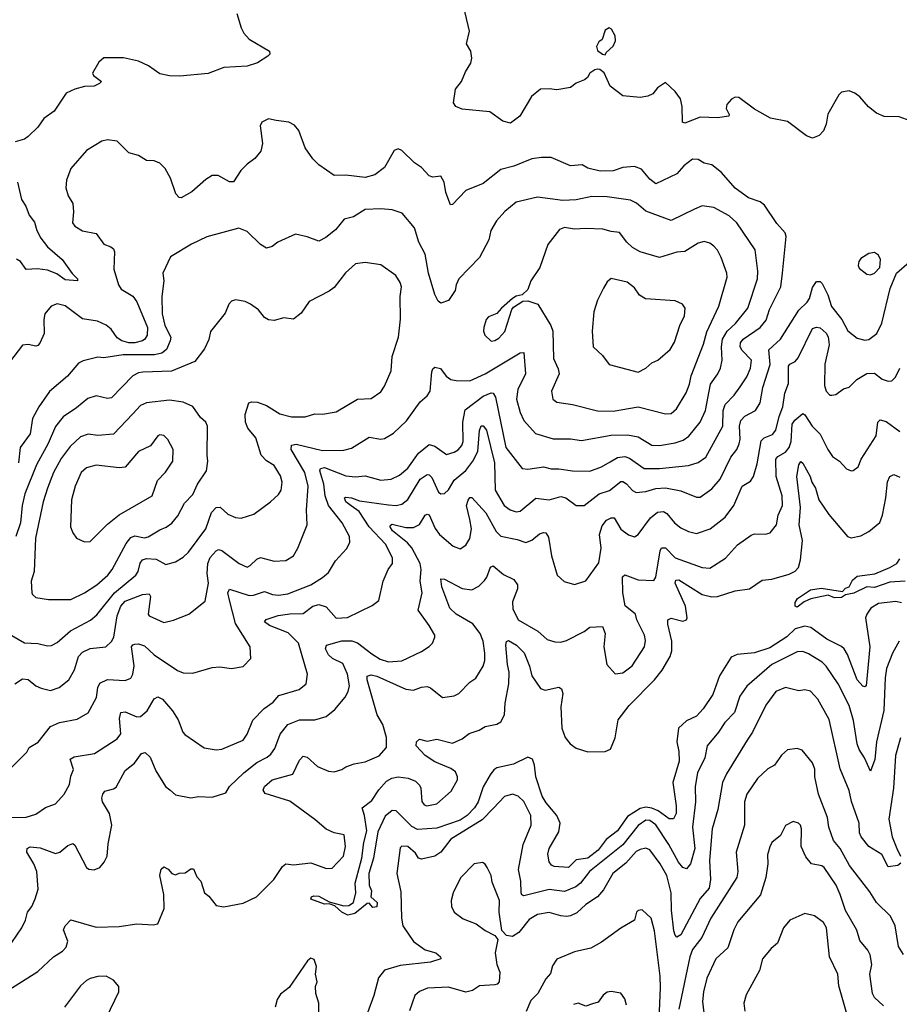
# Model space of a CAD drawing. Extents: x 1954678 to 2060275, y 904822 to 1016299.
# Tile 9 of 256: x 1966341 to 1970883, y 911860 to 916944. Entities that reach past the tile are written whole.
import ezdxf

# ---------------------------------------------------------------- set-up
doc = ezdxf.new("R2010")
doc.units = 0

msp = doc.modelspace()

# ---------------------------------------------------------------- linework, layer by layer
at = {"layer": '0CON20XD'}
for points in [[(1970957.5, 916415), (1970882.1, 916442.1), (1970805, 916443.1), (1970765, 916460.8), (1970723.5, 916493.5), (1970680, 916545), (1970654.2, 916564.2), (1970624.1, 916575.9), (1970585, 916568.8), (1970570, 916555), (1970514.4, 916455.6), (1970505.6, 916404.4), (1970490.9, 916369.1), (1970470, 916345), (1970435, 916332.2), (1970404, 916344), (1970305, 916418.6), (1970218.8, 916435), (1970135, 916482.5), (1970055, 916541.2), (1970035, 916543.3), (1970015.9, 916534.1), (1969992, 916505), (1969989.2, 916485), (1970004, 916455), (1970002.5, 916445), (1969945, 916436.7), (1969855, 916440), (1969775, 916410), (1969764.2, 916415), (1969761.5, 916495), (1969752.5, 916535), (1969725, 916572.9), (1969675, 916620), (1969635, 916591.2), (1969609.7, 916560.3), (1969585, 916549.2), (1969545, 916542.5), (1969455, 916550), (1969390.7, 916600.7), (1969359.3, 916669.3), (1969337, 916687), (1969325, 916687.5), (1969310, 916685), (1969285, 916667.5), (1969272.5, 916645), (1969257.1, 916632.9), (1969215, 916615.7), (1969185.7, 916594.3), (1969115, 916581.4), (1969075, 916587.5), (1969030, 916585), (1968983.1, 916546.9), (1968923.8, 916445), (1968875, 916408.8), (1968835, 916420), (1968768, 916468), (1968625, 916481.4), (1968593.8, 916495), (1968581.2, 916515), (1968592, 916585), (1968622.5, 916625), (1968642.5, 916675), (1968670.3, 916719.7), (1968675.6, 916744.4), (1968670.9, 916780.9), (1968648.8, 916818.8), (1968664.3, 916885), (1968625.8, 917045)], [(1967462, 916975), (1967485, 916902.5), (1967498, 916875), (1967525, 916844), (1967630.7, 916780.7), (1967632.5, 916765), (1967622.5, 916755), (1967569.5, 916720.5), (1967515, 916704.2), (1967395, 916696.7), (1967314.4, 916665.6), (1967167, 916653), (1967115, 916654.5), (1967064.5, 916664.5), (1967006.7, 916705), (1966955, 916729.2), (1966877.3, 916747.3), (1966775, 916747.5), (1966750, 916725), (1966717, 916667), (1966722.5, 916655), (1966762.5, 916625), (1966752.5, 916615), (1966725, 916600.6), (1966675, 916599.3), (1966625, 916585.4), (1966580, 916565), (1966518.9, 916471.1), (1966465.6, 916434.4), (1966435, 916388.8), (1966385, 916341.2), (1966365, 916326.2), (1966316.7, 916313.3)], [(1969365, 916762.5), (1969370, 916775), (1969405, 916807.5), (1969416.7, 916835), (1969415, 916860), (1969397.5, 916895), (1969385, 916902.5), (1969365, 916890), (1969348.3, 916841.7), (1969330.7, 916829.3), (1969320, 916805), (1969324.1, 916784.1), (1969350, 916765), (1969365, 916762.5)], [(1966545.9, 913314.1), (1966637.3, 913332.7), (1966694.3, 913365), (1966736.9, 913443.1), (1966743.7, 913496.3), (1966755, 913517.5), (1966795, 913537.3), (1966885, 913532.5), (1966915, 913544.3), (1966925.3, 913564.7), (1966932.7, 913607.3), (1966918.2, 913705), (1966925, 913716.5), (1966935, 913720), (1966955, 913720.5), (1966985, 913710.4), (1967035.6, 913665), (1967155, 913584), (1967185, 913570.8), (1967235, 913570), (1967335, 913599.2), (1967375, 913602), (1967435, 913592.9), (1967495.6, 913604.4), (1967533.8, 913645), (1967530.8, 913705), (1967455.7, 913825.7), (1967423.6, 913946.4), (1967415.5, 913984.5), (1967425, 914002.9), (1967525, 913971.2), (1967547.8, 913972.2), (1967605, 913991.8), (1967646, 913976), (1967677.4, 913972.6), (1967725, 913980), (1967844, 914026), (1967905, 914063.3), (1967935, 914089.4), (1967970.9, 914149.1), (1968028.9, 914211.1), (1968045.5, 914245), (1968043.3, 914275), (1968006.4, 914345), (1967935.7, 914435.7), (1967919.1, 914485), (1967912.2, 914545), (1967891.6, 914615), (1967895, 914626.8), (1967915, 914631.6), (1968025, 914589.2), (1968075, 914584.1), (1968125, 914589.1), (1968205, 914565.4), (1968258.9, 914571.1), (1968301.7, 914591.7), (1968345, 914627.3), (1968400.9, 914705), (1968455, 914750.7), (1968485, 914742.5), (1968545, 914698.8), (1968585, 914710.8), (1968605, 914723.5), (1968624.5, 914745), (1968630.7, 914765), (1968630, 914865), (1968640.9, 914929.1), (1968735, 914999.7), (1968775, 915016.5), (1968785.6, 915015), (1968797.6, 914995), (1968851.9, 914735), (1968935, 914627.1), (1968965, 914622.7), (1969045.4, 914635.4), (1969085, 914625.5), (1969125, 914625.5), (1969196.1, 914613.9), (1969285, 914612), (1969345, 914634.6), (1969389.9, 914660.1), (1969427.5, 914682.5), (1969465, 914688.4), (1969490, 914680), (1969565, 914626.1), (1969645, 914627.2), (1969795, 914641.2), (1969845, 914656.5), (1969883.2, 914685), (1969971.8, 914845), (1969974.3, 914925), (1969983.7, 914956.3), (1970030.5, 915005), (1970061.9, 915048.1), (1970095, 915099.5), (1970114.1, 915145), (1970119.6, 915185), (1970071.6, 915235), (1970061.6, 915255), (1970062.2, 915275), (1970076.9, 915295), (1970165.2, 915354.8), (1970195, 915391.9), (1970213.2, 915446.8), (1970271.1, 915565), (1970280.4, 915635), (1970298.9, 915825), (1970293.6, 915843.6), (1970250.9, 915890.9), (1970186.7, 915986.7), (1970165, 916002.9), (1970105, 916023.1), (1970035, 916074.5), (1969965, 916155.5), (1969915, 916193.6), (1969875, 916202.5), (1969845, 916221.1), (1969815, 916223.3), (1969770.2, 916189.8), (1969735, 916147.8), (1969625, 916095.8), (1969595, 916119.5), (1969552, 916172), (1969515, 916185.4), (1969455, 916181.1), (1969405, 916163.1), (1969338.5, 916161.5), (1969275, 916177.5), (1969245, 916194.2), (1969185, 916190), (1969085, 916231.5), (1969035, 916232.2), (1968985.4, 916224.6), (1968893, 916187), (1968825, 916170.4), (1968735, 916097.5), (1968645, 916061.5), (1968575, 915990), (1968565, 915987.5), (1968540.9, 916050.9), (1968533.1, 916105), (1968515.8, 916135.8), (1968475, 916130.6), (1968455, 916136.9), (1968415, 916180.8), (1968378.8, 916205), (1968315, 916268.8), (1968295, 916276.7), (1968275, 916267.5), (1968225, 916180), (1968175, 916142.5), (1968125, 916128.8), (1968025, 916141.2), (1967965, 916138.8), (1967885, 916193.8), (1967853.8, 916225), (1967815, 916282.5), (1967781.7, 916371.7), (1967759.5, 916399.5), (1967730, 916415), (1967665, 916424), (1967625, 916432), (1967591.2, 916415), (1967582.5, 916395), (1967594, 916305), (1967586.2, 916265), (1967555, 916226.2), (1967515, 916198), (1967482, 916165), (1967445, 916106.7), (1967425, 916106), (1967365, 916138.6), (1967335, 916140), (1967301.7, 916118.3), (1967230, 916055), (1967175, 916024), (1967165, 916026.2), (1967147.5, 916045), (1967120, 916125), (1967092.5, 916175), (1967065, 916202.5), (1967035.4, 916215.4), (1966995, 916217.5), (1966955, 916242.5), (1966905, 916256), (1966845, 916315.8), (1966795, 916323.3), (1966765, 916316.2), (1966685, 916268), (1966604.5, 916175), (1966582.9, 916115), (1966578.6, 916075), (1966590.6, 916035), (1966614.4, 915995), (1966618.2, 915951.8), (1966613.8, 915895), (1966625, 915876.9), (1966665, 915854.3), (1966735, 915839.2), (1966775, 915784.4), (1966811.7, 915771.7), (1966825, 915760), (1966830, 915745), (1966827.3, 915655), (1966850.5, 915575), (1966865, 915551.9), (1966925, 915515.6), (1966945, 915486.9), (1967000.3, 915355), (1966998.8, 915315), (1966987.5, 915295), (1966975, 915286.2), (1966936, 915275), (1966905, 915274.5), (1966868.6, 915285), (1966845, 915301.5), (1966813.3, 915345), (1966787, 915367), (1966742.4, 915387.6), (1966665, 915398.5), (1966575, 915466.2), (1966535, 915476.5), (1966504.2, 915465), (1966471.5, 915425), (1966465.5, 915395), (1966467.4, 915322.6), (1966445, 915273.8), (1966435, 915261.2), (1966425, 915258.8), (1966385, 915266), (1966355, 915262.5), (1966287.5, 915175)], [(1966329.4, 916105), (1966350.5, 916015), (1966371.7, 915981.7), (1966389.4, 915935), (1966417.7, 915897.7), (1966430, 915855), (1966450.4, 915815), (1966485, 915770.9), (1966559.4, 915705), (1966612.5, 915632.5), (1966640, 915605), (1966640, 915595), (1966575, 915600.6), (1966531.8, 915631.8), (1966485, 915649.6), (1966432, 915658), (1966375, 915653.8), (1966344.2, 915695), (1966325, 915707.3)], [(1966316, 913515), (1966355, 913540.6), (1966385, 913536.9), (1966424.3, 913505), (1966451.7, 913491.7), (1966499.3, 913480.7), (1966545, 913495.6), (1966595, 913534.3), (1966623.6, 913586.4), (1966644.1, 913655), (1966665, 913677.3), (1966705, 913697.2), (1966785, 913706.4), (1966815, 913732.5), (1966826.6, 913755), (1966843.7, 913865), (1966862.8, 913915), (1966885, 913942.1), (1966975, 913976.3), (1967009.1, 913979.1), (1967016.5, 913965), (1967003.5, 913875), (1967010, 913865), (1967085, 913831.9), (1967135, 913842.9), (1967215, 913874), (1967298.1, 913941.9), (1967315.3, 914034.7), (1967308.9, 914085), (1967312.3, 914135), (1967325, 914166.2), (1967355, 914201.8), (1967367.9, 914207.9), (1967385, 914203.8), (1967474.4, 914135), (1967515, 914117.1), (1967530.8, 914125), (1967565, 914158.9), (1967585, 914166.4), (1967655, 914147.5), (1967715, 914151.8), (1967754.6, 914175.4), (1967777.8, 914215), (1967824.5, 914335.5), (1967821.7, 914411.7), (1967830.8, 914535), (1967813.8, 914605), (1967742.5, 914725), (1967745, 914746.9), (1967768.2, 914751.8), (1967905, 914720), (1968015, 914720.8), (1968055, 914731.9), (1968145, 914788.9), (1968205, 914777.1), (1968225, 914780.8), (1968271.1, 914808.9), (1968337.6, 914872.4), (1968409.7, 914970.3), (1968445, 915001.5), (1968461.1, 915025), (1968469.3, 915125), (1968475, 915141.4), (1968485, 915149.4), (1968513.4, 915143.4), (1968543.3, 915103.3), (1968566.7, 915086.7), (1968595, 915080), (1968665, 915078.4), (1968745, 915114.7), (1968925, 915224.2), (1968945, 915226), (1968953.1, 915115), (1968912.7, 915035), (1968906.8, 914985), (1968924.7, 914914.7), (1968944.2, 914874.2), (1969005, 914806.9), (1969095, 914780.3), (1969185, 914779.2), (1969241.2, 914771.2), (1969395, 914798.3), (1969479.9, 914799.9), (1969535, 914789.3), (1969605, 914746.9), (1969645, 914745.3), (1969725, 914758.9), (1969767, 914773), (1969796.3, 914793.7), (1969855, 914865.6), (1969882.5, 914925), (1969907.4, 915062.6), (1969945.4, 915115), (1969959.3, 915145), (1969968.2, 915185), (1969964.8, 915255), (1969970.2, 915295), (1969994.7, 915335), (1970038, 915375), (1970101.6, 915455), (1970151.6, 915605), (1970152.8, 915645), (1970138.2, 915755), (1970044.7, 915895), (1970005, 915930.3), (1969925, 915974.5), (1969865, 915981.8), (1969826.1, 915966.1), (1969705, 915906.5), (1969574.7, 915954.7), (1969525.7, 915995.7), (1969495, 916011.5), (1969375, 916028.8), (1969295, 916031.5), (1969215, 916013.4), (1969145, 916010.8), (1969015, 916027.9), (1968905, 916000.9), (1968846, 915954), (1968803.8, 915905), (1968774.4, 915855), (1968763, 915807), (1968715.8, 915715), (1968609.2, 915605), (1968594, 915575), (1968590, 915545), (1968555, 915493.3), (1968515, 915480), (1968501.2, 915491.2), (1968484.2, 915525), (1968452.2, 915635), (1968435, 915732.5), (1968401.8, 915795), (1968378.9, 915868.9), (1968315.4, 915945.4), (1968265, 915962), (1968205, 915967.8), (1968125, 915962.9), (1968065, 915925.8), (1968016.9, 915913.1), (1967970.9, 915859.1), (1967921.3, 915818.7), (1967885, 915799.4), (1967825, 915822.5), (1967765, 915835.8), (1967674.6, 915795.4), (1967645, 915772.5), (1967615, 915763.8), (1967585, 915783.3), (1967515, 915850), (1967473.3, 915866.7), (1967307.9, 915822.1), (1967228.8, 915785), (1967120.3, 915719.7), (1967079.2, 915635), (1967085.6, 915595), (1967074.5, 915515), (1967076.2, 915425), (1967089.6, 915365), (1967120.5, 915305), (1967118.4, 915285), (1967099.2, 915240.8), (1967075, 915222.7), (1967036.8, 915213.2), (1966875, 915213.3), (1966775, 915198.5), (1966745, 915201.1), (1966668.3, 915181.7), (1966645, 915170), (1966586.9, 915103.1), (1966495.3, 915024.7), (1966439.6, 914945), (1966407.5, 914885), (1966395.4, 914805), (1966343.6, 914735), (1966334.7, 914655)], [(1969675, 914908.9), (1969705, 914911.1), (1969732.5, 914935), (1969782.2, 915017.8), (1969799, 915061), (1969807.5, 915105), (1969872.5, 915267.5), (1969888.6, 915331.4), (1969951.6, 915465), (1969993.6, 915615), (1969992.9, 915635), (1969962.9, 915715), (1969943.9, 915753.9), (1969925.7, 915775), (1969905, 915790), (1969875, 915797.8), (1969845, 915790.6), (1969775, 915747.5), (1969735, 915743.5), (1969645, 915715.6), (1969545, 915745.5), (1969505, 915767.5), (1969475.6, 915795), (1969437.5, 915845), (1969395, 915849.5), (1969352.8, 915862.8), (1969265, 915865.4), (1969205, 915862.7), (1969155, 915871.5), (1969128.8, 915861.2), (1969067.8, 915782.2), (1969026.3, 915663.7), (1968980.8, 915595), (1968965, 915550), (1968935, 915522.5), (1968905, 915516), (1968885, 915503.8), (1968828, 915455), (1968804.1, 915425.9), (1968760.9, 915409.1), (1968750, 915395), (1968738, 915355), (1968736.2, 915335), (1968743.3, 915315), (1968775, 915283.8), (1968795, 915286.7), (1968815, 915299.1), (1968846.5, 915333.5), (1968882, 915448), (1968890.5, 915459.5), (1968939.3, 915490.7), (1968965, 915492), (1969016.2, 915475), (1969084, 915364), (1969093.8, 915335), (1969097.1, 915195), (1969121.5, 915141.5), (1969126.7, 915115), (1969087.5, 915025), (1969094.3, 914985), (1969115, 914969.2), (1969195, 914957.3), (1969325, 914924.4), (1969405, 914921.8), (1969535, 914945.5), (1969675, 914908.9)], [(1970735, 915627.1), (1970755, 915634.4), (1970781.9, 915665), (1970785.7, 915705), (1970775, 915727.5), (1970755, 915742.5), (1970725, 915736.7), (1970685, 915710), (1970674, 915695), (1970671.2, 915675), (1970675, 915660), (1970715, 915630), (1970735, 915627.1)], [(1966485, 913711.4), (1966505, 913712.5), (1966535, 913727.1), (1966602.4, 913787.6), (1966706.6, 913843.4), (1966739.1, 913870.8), (1966830.7, 913985), (1966941.1, 914075), (1966952.8, 914095), (1966962.7, 914137.3), (1966975, 914155.3), (1966995, 914161.6), (1967045, 914158.4), (1967095, 914130), (1967145, 914144.5), (1967185, 914168.9), (1967212.3, 914195), (1967302.7, 914315), (1967331.5, 914398.5), (1967355, 914424.4), (1967376.2, 914426.2), (1967415, 914390), (1967455, 914373.5), (1967485, 914370), (1967549.1, 914390.9), (1967636.1, 914453.9), (1967677.1, 914492.9), (1967690.4, 914515), (1967696.2, 914555), (1967688, 914588), (1967655, 914641.9), (1967615.3, 914665.3), (1967588.6, 914695), (1967561.1, 914785), (1967518.5, 914835), (1967507.3, 914865), (1967504.5, 914905), (1967524.2, 914965), (1967538.6, 914971.4), (1967568.3, 914968.3), (1967615, 914952.2), (1967685, 914909.1), (1967745, 914893.3), (1967815, 914893.6), (1967865, 914907.9), (1967905, 914907.7), (1967975, 914918.6), (1968085, 914984.3), (1968155, 914988), (1968205, 915022.9), (1968225, 915052), (1968259.5, 915130.5), (1968264.5, 915205), (1968297.8, 915305), (1968307.9, 915397.9), (1968305.7, 915514.3), (1968312.5, 915565), (1968306, 915586), (1968283.2, 915623.2), (1968205, 915677.8), (1968125, 915690.8), (1968075, 915684), (1968023.2, 915636.8), (1967965, 915561.4), (1967938.5, 915541.5), (1967835, 915489.4), (1967795, 915429.2), (1967755, 915398), (1967705, 915404.4), (1967655, 915390.6), (1967625, 915394.4), (1967605, 915405.8), (1967574, 915445), (1967533.3, 915475), (1967505, 915489.2), (1967455, 915498), (1967435, 915490), (1967420, 915475), (1967402.2, 915427.8), (1967325.6, 915334.4), (1967317.2, 915292.8), (1967295.5, 915244.5), (1967245, 915178.6), (1967125, 915129.2), (1966976.9, 915123.1), (1966955, 915119.6), (1966925.6, 915105), (1966815, 914991.2), (1966795, 914987.3), (1966735, 915001.2), (1966691.9, 914988.1), (1966635, 914939.5), (1966565, 914893.6), (1966526.4, 914843.6), (1966488.2, 914755), (1966428.2, 914645), (1966367.9, 914495), (1966354.3, 914435), (1966344.5, 914345), (1966320.9, 914275)], [(1967820, 913515), (1967826.7, 913565), (1967780, 913725), (1967727.1, 913777.1), (1967630.8, 913815), (1967605.7, 913835), (1967613.4, 913846.6), (1967675, 913867.7), (1967735, 913876.7), (1967805, 913877.2), (1967855, 913914.7), (1967885, 913924), (1967922.9, 913912.9), (1967975, 913853.3), (1968033.2, 913856.8), (1968161.8, 913918.2), (1968195, 913944), (1968217.1, 914045), (1968244.4, 914105), (1968265.8, 914135), (1968265.7, 914164.3), (1968230, 914235), (1968146.3, 914325), (1968094.3, 914405), (1968053.4, 914433.4), (1968024.6, 914455), (1968018.8, 914475), (1968025, 914478.6), (1968054.5, 914475.5), (1968095, 914459.7), (1968245, 914438), (1968285.3, 914434.7), (1968315, 914441.5), (1968345, 914466.4), (1968408.9, 914571.1), (1968445, 914595.4), (1968455, 914594.5), (1968469.9, 914579.9), (1968503.4, 914503.4), (1968515, 914495.5), (1968535, 914496.7), (1968555, 914516.9), (1968585, 914566.2), (1968645, 914616.7), (1968681.6, 914665), (1968707.3, 914715), (1968715, 914822), (1968724.1, 914845.9), (1968735, 914847.5), (1968751.1, 914825), (1968793.2, 914655), (1968795.3, 914515), (1968843.3, 914435), (1968873.2, 914413.2), (1968905, 914402.9), (1968925, 914405.5), (1969006.3, 914473.7), (1969075, 914464), (1969135, 914482.3), (1969161.4, 914475), (1969215, 914435.6), (1969255, 914434.5), (1969333.8, 914496.2), (1969387.1, 914512.9), (1969445, 914558.5), (1969455, 914560), (1969475, 914547.1), (1969505, 914513.1), (1969525, 914502.3), (1969575, 914506.9), (1969626.1, 914523.9), (1969675, 914526.4), (1969755, 914511.8), (1969835, 914478.5), (1969855, 914478.9), (1969915, 914522.2), (1969958.3, 914571.7), (1970013.8, 914685), (1970043.8, 914725), (1970056.6, 914753.4), (1970062, 914778), (1970058.4, 914845), (1970065.3, 914875), (1970085, 914896.5), (1970140.6, 914925), (1970163.8, 914965), (1970178.9, 915045), (1970216, 915164), (1970210.1, 915239.9), (1970270, 915295), (1970365, 915444.5), (1970407.1, 915485), (1970418.9, 915505), (1970435, 915561.2), (1970455, 915591.2), (1970475, 915591.2), (1970485, 915581.2), (1970513.6, 915523.7), (1970533.6, 915463.6), (1970585.9, 915395), (1970617.7, 915337.7), (1970665, 915299.4), (1970705, 915288.6), (1970725, 915291.9), (1970766.4, 915323.6), (1970792.8, 915377.2), (1970835.6, 915555), (1970868.1, 915635), (1970935, 915693.2)], [(1969535, 915124.4), (1969574.2, 915145), (1969605, 915171.9), (1969636.2, 915185), (1969699.1, 915240.9), (1969722, 915278), (1969749.1, 915365), (1969774.4, 915415), (1969777.5, 915455), (1969763.8, 915475), (1969725, 915492.9), (1969572.2, 915502.2), (1969541.8, 915521.8), (1969515, 915559.2), (1969478.3, 915588.3), (1969395, 915606.7), (1969375, 915590), (1969355, 915556.7), (1969325, 915496.2), (1969305.6, 915435), (1969296.7, 915335), (1969302, 915255), (1969349.7, 915209.7), (1969385, 915163.8), (1969535, 915124.4)], [(1966300.3, 912179.7), (1966352.5, 912255), (1966371.4, 912295), (1966381.4, 912335), (1966404.2, 912365), (1966420.8, 912405), (1966435.6, 912455), (1966429.6, 912545), (1966414.4, 912585), (1966377.5, 912645), (1966378.6, 912665), (1966395, 912672.7), (1966447, 912667), (1966525, 912638.6), (1966548.8, 912645), (1966590.2, 912679.8), (1966615, 912690), (1966625, 912681.2), (1966685, 912566.2), (1966697.7, 912557.7), (1966725, 912553.3), (1966754.1, 912565.9), (1966777, 912593), (1966792.5, 912625), (1966797.9, 912687.9), (1966817.5, 912785), (1966805.3, 912845), (1966769.1, 912905), (1966765.5, 912925), (1966770, 912945), (1966780.4, 912959.6), (1966825, 912972.2), (1966838.3, 912981.7), (1966885, 913067.1), (1966933.3, 913105), (1966969.4, 913155), (1966989.6, 913159.6), (1967015, 913135.8), (1967043.8, 913065), (1967094.6, 912984.6), (1967117, 912967), (1967145, 912940.8), (1967225, 912925.8), (1967265, 912932.9), (1967335, 912928.8), (1967405, 912952), (1967425, 912984), (1967499.1, 913055), (1967565, 913108.5), (1967618.6, 913135), (1967638.2, 913151.8), (1967659.1, 913180.9), (1967685.9, 913255), (1967725, 913304.6), (1967785, 913327.8), (1967865, 913329.1), (1967923.3, 913345), (1967967.5, 913382.5), (1968022.2, 913445), (1968037.5, 913475), (1968044.1, 913505), (1968034.3, 913565), (1968009.2, 913619.2), (1967955.4, 913645), (1967935.9, 913665), (1967920.4, 913695), (1967925.4, 913714.6), (1968005, 913736.9), (1968056.6, 913736.6), (1968085.6, 913725.6), (1968158.9, 913668.9), (1968201.9, 913641.9), (1968245, 913627.5), (1968313.4, 913633.4), (1968415, 913681.4), (1968455, 913708), (1968472, 913725), (1968484.2, 913755), (1968484.2, 913765), (1968455.6, 913815), (1968398.9, 913895), (1968418.4, 913985), (1968409.7, 914045), (1968414.8, 914105), (1968408.4, 914135), (1968366, 914216), (1968342.7, 914242.7), (1968266.2, 914305), (1968254.6, 914325), (1968255.7, 914334.3), (1968265, 914338.5), (1968335, 914321.3), (1968375, 914321.8), (1968405, 914337.3), (1968435, 914385.4), (1968445, 914390.8), (1968455, 914387.7), (1968486.2, 914316.2), (1968509.5, 914285), (1968578.6, 914225), (1968615, 914211.4), (1968645, 914230), (1968665.4, 914265), (1968673.5, 914315), (1968665, 914362.2), (1968648.2, 914435), (1968656.4, 914463.6), (1968665, 914476.7), (1968675, 914476.7), (1968748.1, 914398.1), (1968801.5, 914301.5), (1968825, 914277.5), (1968910.5, 914260.5), (1968955, 914243.8), (1968985, 914256.2), (1969025, 914288.2), (1969045, 914296.5), (1969058, 914295), (1969072.3, 914272.3), (1969086.2, 914175), (1969116, 914075), (1969152.1, 914042.1), (1969205, 914027.5), (1969265, 914046.2), (1969331.1, 914138.9), (1969343.2, 914215), (1969334.7, 914285), (1969349.4, 914330.6), (1969370.5, 914359.5), (1969395, 914372.1), (1969411.1, 914371.1), (1969445, 914313.1), (1969485, 914283.3), (1969515, 914273.1), (1969535, 914285.8), (1969597.8, 914372.2), (1969635, 914400.8), (1969665, 914403.8), (1969683.2, 914393.2), (1969722.2, 914345), (1969755, 914320.5), (1969795, 914300.5), (1969835, 914291.5), (1969905.7, 914315), (1969984.5, 914375), (1970028.8, 914435), (1970070.9, 914535), (1970115, 914561.4), (1970129.4, 914585), (1970149.1, 914650.8), (1970170, 914770), (1970185.9, 914784.1), (1970228.1, 914801.9), (1970245, 914824.3), (1970261.9, 914895), (1970282, 914945), (1970291.9, 915015), (1970310.9, 915065), (1970310.5, 915155), (1970318, 915165), (1970345, 915178.1), (1970361.5, 915198.5), (1970435, 915349.4), (1970455, 915356.5), (1970475, 915353.3), (1970505.3, 915325.3), (1970515, 915306.7), (1970520.4, 915265), (1970497.9, 915165), (1970497.1, 915055), (1970505.7, 915025), (1970525, 915005.8), (1970535, 915004.3), (1970555, 915009.2), (1970595, 915036.9), (1970625, 915045.8), (1970663.4, 915086.6), (1970715, 915116.2), (1970755, 915118.2), (1970795, 915086.9), (1970825, 915077.1), (1970845, 915078.8), (1970862.7, 915097.3), (1970885.5, 915145)], [(1966489.7, 913949.7), (1966605, 913950.6), (1966675.2, 913984.8), (1966739.4, 914025), (1966795.5, 914075), (1966818.2, 914105), (1966890.4, 914239.6), (1966915, 914270), (1966935, 914278.4), (1966985, 914269.1), (1967005, 914274), (1967065, 914310.4), (1967097.3, 914322.7), (1967125.9, 914344.1), (1967157.3, 914382.7), (1967192.5, 914447.5), (1967235, 914492.2), (1967258.9, 914545), (1967305.5, 914615), (1967313.1, 914665), (1967308.5, 914695), (1967311.1, 914845), (1967302.9, 914865), (1967275, 914889.2), (1967235, 914947.1), (1967185, 914968.5), (1967115, 914979.6), (1966995.5, 914965.5), (1966965, 914952.5), (1966925, 914909.1), (1966825, 914803.8), (1966745, 914796), (1966695, 914803.1), (1966655, 914789.1), (1966600.8, 914739.2), (1966555, 914678.5), (1966514.8, 914605.2), (1966483.8, 914525), (1966462.5, 914455), (1966422.7, 914267.3), (1966415.5, 914095), (1966400, 914045), (1966403.8, 913985), (1966406.2, 913975), (1966425, 913960.8), (1966489.7, 913949.7)], [(1966285, 911933.7), (1966435, 912029.6), (1966515.2, 912104.8), (1966562.5, 912135), (1966581.4, 912155), (1966588.9, 912185), (1966567.8, 912245), (1966576.4, 912265), (1966605, 912295.8), (1966735, 912257.7), (1966855, 912262.3), (1966945, 912275.4), (1967029.5, 912270.5), (1967054, 912276), (1967087.1, 912355), (1967085.9, 912425.9), (1967064.4, 912525), (1967072.1, 912557.9), (1967085, 912568.8), (1967107.8, 912557.8), (1967126.7, 912535), (1967145, 912528.8), (1967165, 912536.7), (1967195, 912538), (1967225, 912560), (1967239.2, 912559.2), (1967255, 912517.5), (1967275.9, 912495.9), (1967295, 912436.2), (1967318.3, 912418.3), (1967355, 912370), (1967395, 912363.1), (1967495, 912382.2), (1967564.2, 912415), (1967652.7, 912505), (1967698, 912572), (1967715, 912584.4), (1967755, 912580.5), (1967845, 912590.8), (1967925, 912561.4), (1967955, 912562.5), (1968013.5, 912625), (1968022.5, 912675), (1968015.7, 912735), (1967965, 912744.3), (1967923.6, 912763.6), (1967864.6, 912814.6), (1967735, 912908.8), (1967609.1, 912949.1), (1967598, 912965), (1967605.8, 912985), (1967645, 913018.8), (1967751.2, 913048.8), (1967785, 913120), (1967805, 913140.6), (1967826.1, 913136.1), (1967878, 913088), (1967935, 913064.4), (1967965, 913060.6), (1968005, 913072), (1968025, 913086), (1968067.9, 913102.1), (1968125, 913111.4), (1968197.7, 913142.3), (1968234.3, 913185), (1968235, 913237.5), (1968216.7, 913305), (1968186.6, 913355), (1968136, 913535), (1968135.5, 913554.5), (1968155, 913560.4), (1968185, 913554.2), (1968335, 913487.7), (1968375, 913481.5), (1968415, 913496.9), (1968445, 913500.9), (1968463, 913493), (1968525, 913443.3), (1968585, 913452.9), (1968608, 913465), (1968665, 913522.5), (1968696.4, 913543.6), (1968734.6, 913605.4), (1968742.3, 913635), (1968742.4, 913672.4), (1968733.8, 913735), (1968718.4, 913775), (1968680.5, 913825), (1968595.5, 913875), (1968561.8, 913905), (1968520.4, 914015), (1968515, 914057.5), (1968535, 914055.5), (1968626.3, 914006.3), (1968675, 913999.3), (1968711.1, 914018.9), (1968741.5, 914048.5), (1968753.3, 914065), (1968772.4, 914117.6), (1968785, 914124.2), (1968838.7, 914078.7), (1968892.4, 914052.4), (1968912, 914025), (1968911.4, 914005), (1968885, 913937.5), (1968887.5, 913902.5), (1968915, 913845.5), (1969016, 913786), (1969064, 913744), (1969105, 913731.4), (1969135, 913729.4), (1969165, 913738.5), (1969255, 913784.5), (1969285, 913807.5), (1969350, 913810), (1969363.6, 913773.6), (1969357.5, 913705), (1969372, 913615), (1969415, 913566.7), (1969455, 913571.2), (1969503, 913607), (1969566.7, 913705), (1969572.2, 913737.8), (1969567.3, 913765), (1969526.9, 913845), (1969521.1, 913875), (1969467.5, 913917.5), (1969454.7, 913985), (1969453.5, 914066.5), (1969465, 914076.7), (1969535, 914052.1), (1969615, 914048.6), (1969626.2, 914065), (1969648.4, 914201.6), (1969655, 914216.5), (1969675, 914216.7), (1969725.6, 914165), (1969865, 914115.4), (1969905, 914111.5), (1969985, 914163.3), (1970047.5, 914232.5), (1970117.6, 914282.4), (1970135, 914288.2), (1970192.9, 914287.1), (1970216, 914295), (1970249.4, 914335), (1970257.9, 914385), (1970280.4, 914435), (1970278.4, 914485), (1970246.8, 914585), (1970246.2, 914675), (1970255, 914688.5), (1970295, 914710.8), (1970314.7, 914735), (1970324.4, 914765.6), (1970329.2, 914855), (1970343.5, 914876.5), (1970385, 914910), (1970395, 914904.2), (1970433.9, 914845), (1970474.1, 914804.1), (1970513.2, 914725), (1970538.9, 914688.9), (1970575, 914663.8), (1970611.2, 914625), (1970634.4, 914614.4), (1970645, 914615.8), (1970670.8, 914635), (1970685.7, 914674.3), (1970762.9, 914795), (1970772.5, 914865), (1970785, 914877.8), (1970815, 914868.8), (1970885, 914817.3)], [(1966675, 914248), (1966705, 914249.2), (1966795, 914338.1), (1966855, 914387.3), (1967025.6, 914485), (1967053.3, 914565), (1967093, 914607), (1967131.4, 914665), (1967132.9, 914725), (1967105, 914776.2), (1967085, 914796), (1967065, 914800.8), (1967055, 914795.8), (1967017, 914743), (1966955, 914714.4), (1966886.3, 914633.7), (1966855, 914629.5), (1966735, 914642.9), (1966685, 914629.6), (1966657.8, 914605), (1966627.8, 914535), (1966608.1, 914465), (1966603.1, 914325), (1966614.4, 914294.4), (1966635, 914266.2), (1966675, 914248)], [(1970895, 913932.3), (1970865, 913940.4), (1970775, 913928.8), (1970735.4, 913905), (1970714.6, 913875), (1970708.5, 913855), (1970731.2, 913705), (1970711.4, 913505), (1970705, 913499.4), (1970695, 913502.5), (1970665, 913534.6), (1970615.4, 913665.4), (1970598.9, 913695), (1970585, 913707.4), (1970508.2, 913745), (1970426.7, 913805), (1970395, 913811.9), (1970345, 913799.3), (1970302.8, 913757.2), (1970215, 913700.2), (1970135, 913674.3), (1970045, 913665.3), (1970015, 913652.7), (1969954.7, 913555), (1969921, 913459), (1969871.1, 913385), (1969835, 913347.3), (1969785, 913323.1), (1969743.5, 913285), (1969734.7, 913215), (1969744.6, 913165), (1969745.9, 913115.9), (1969712.9, 913005), (1969731.4, 912885), (1969731, 912845), (1969717.5, 912817.5), (1969695, 912816.6), (1969638.3, 912858.3), (1969605, 912872.4), (1969575, 912877), (1969545, 912870.8), (1969480.3, 912829.7), (1969427.4, 912755), (1969369.3, 912710.7), (1969327.8, 912655), (1969275.3, 912615), (1969215, 912605.9), (1969175, 912566.5), (1969101.5, 912571.5), (1969087.8, 912577.8), (1969075.6, 912595), (1969068.5, 912635), (1969075.5, 912665), (1969125, 912750), (1969132.1, 912795), (1969114.8, 912835), (1969059.5, 912899.5), (1969039.5, 912935), (1969006.3, 913035), (1968999.8, 913095), (1968988.2, 913125), (1968965, 913135.3), (1968891, 913099), (1968805, 913081.6), (1968789.2, 913070.8), (1968770.9, 913045), (1968735, 912982.1), (1968707.8, 912905), (1968690, 912875), (1968651, 912835), (1968615, 912811.2), (1968495, 912770), (1968395, 912762.5), (1968365, 912777.1), (1968285, 912858.6), (1968265, 912860), (1968228.7, 912831.3), (1968189.8, 912750.2), (1968168.4, 912615), (1968144.3, 912535), (1968146, 912475), (1968157.5, 912445), (1968153.3, 912415), (1968187.1, 912385), (1968185, 912363.3), (1968165, 912359.2), (1968145, 912381.2), (1968135, 912380), (1968071.2, 912328.8), (1968035, 912320.5), (1968004.8, 912334.8), (1967967.9, 912367.9), (1967938.3, 912378.3), (1967915, 912377.5), (1967843.5, 912403.5), (1967846.9, 912415), (1967859.8, 912419.8), (1967885, 912418.1), (1967938.3, 912388.3), (1968015, 912368.5), (1968039.7, 912370.3), (1968063.9, 912386.1), (1968075.9, 912435), (1968074, 912485), (1968108.4, 912615), (1968118.3, 912695), (1968133.4, 912755), (1968121.9, 912835), (1968110, 912875), (1968158.5, 912911.5), (1968195, 912967.5), (1968235, 913012.2), (1968262.5, 913027.5), (1968295, 913034.3), (1968346.8, 913026.8), (1968385, 913011.8), (1968405, 912991.8), (1968412.4, 912975), (1968417.1, 912907.1), (1968429.4, 912889.4), (1968443.8, 912883.8), (1968495.2, 912894.8), (1968569.4, 912960.6), (1968601.4, 913018.6), (1968602.1, 913035), (1968590.7, 913060.7), (1968567.5, 913077.5), (1968485, 913111.3), (1968434.7, 913144.7), (1968388.8, 913195), (1968390, 913215), (1968405, 913228.8), (1968445, 913218.8), (1968495, 913228.6), (1968575, 913208.9), (1968625, 913230.4), (1968662.2, 913257.8), (1968714.1, 913275.9), (1968745, 913294.4), (1968804.5, 913305.5), (1968825, 913318), (1968844.5, 913355), (1968847.5, 913415), (1968866.8, 913515), (1968868.2, 913575), (1968859.1, 913615), (1968850.4, 913715), (1968855, 913733.8), (1968865, 913737.8), (1968905.5, 913715), (1968946.7, 913675), (1968973.8, 913605), (1968984.7, 913555), (1969030.9, 913490.9), (1969055, 913481.8), (1969125, 913497.5), (1969138.2, 913488.2), (1969145.4, 913465), (1969134.7, 913395), (1969140, 913285), (1969157.8, 913237.8), (1969183.9, 913203.9), (1969215, 913182.5), (1969275, 913163.3), (1969365, 913164.4), (1969392.1, 913177.9), (1969416.2, 913235), (1969431.2, 913328.8), (1969487.3, 913402.7), (1969618.2, 913535), (1969658.8, 913585), (1969699.6, 913655), (1969707.8, 913685), (1969708.8, 913735), (1969687, 913823), (1969688, 913845), (1969705.7, 913854.3), (1969765, 913838.8), (1969784.2, 913845), (1969788.2, 913855), (1969778.2, 913915), (1969724.8, 914035), (1969729.6, 914050.4), (1969745, 914051.5), (1969865, 913976.5), (1969915, 913963.2), (1969945, 913965.4), (1970035, 913995.4), (1970108.8, 914005), (1970175, 914049.4), (1970225, 914055.5), (1970315, 914080.5), (1970345, 914095.6), (1970361.8, 914115), (1970373.5, 914155), (1970383.5, 914255), (1970366.8, 914335), (1970373.2, 914425), (1970354.1, 914585), (1970364.8, 914645), (1970375, 914662), (1970385, 914653.8), (1970423.1, 914585), (1970432.1, 914555), (1970450.4, 914525), (1970467.3, 914465), (1970518.5, 914388.5), (1970615, 914274.4), (1970635, 914268.6), (1970685, 914278.1), (1970725, 914300.8), (1970782.5, 914347.5), (1970796.2, 914385), (1970813.1, 914475), (1970821.7, 914558.3), (1970835, 914584.2), (1970855, 914595.7), (1970885, 914581.1)], [(1970912.5, 914045), (1970835, 914038.9), (1970755, 914011.1), (1970715, 914015.7), (1970647.5, 913982.5), (1970605.4, 913974.6), (1970585, 913960.4), (1970548.1, 913958.1), (1970515, 913971.9), (1970426.9, 913953.1), (1970391.6, 913938.4), (1970355, 913910.8), (1970346.1, 913916.1), (1970345.7, 913935), (1970357.1, 913955), (1970425, 914000.5), (1970478.9, 914008.9), (1970589.1, 913990.9), (1970605, 914008), (1970625, 914016), (1970640.9, 914049.1), (1970665, 914070), (1970757, 914083), (1970834.2, 914115.8), (1970870, 914135), (1970885, 914160)], [(1966255, 913790), (1966365, 913726.4), (1966435, 913723.5), (1966485, 913711.4)], [(1970883.1, 913735), (1970847.9, 913672.1), (1970816.9, 913593.1), (1970809.5, 913545), (1970802.7, 913377.3), (1970764.7, 913215), (1970757, 913123), (1970735, 913063.3), (1970702.9, 913132.9), (1970675.4, 913175), (1970665.3, 913205), (1970646.6, 913325), (1970625, 913402), (1970566.8, 913515), (1970505.4, 913605), (1970485, 913626.2), (1970415, 913669.2), (1970385, 913680.7), (1970355, 913680.3), (1970225, 913614.1), (1970095, 913501.9), (1970059.1, 913450.8), (1970032.9, 913367.1), (1969982.9, 913315), (1969950, 913265), (1969890.5, 913195), (1969878.1, 913131.9), (1969841.2, 913055), (1969828.7, 912985), (1969830.9, 912905), (1969815.3, 912775), (1969828, 912665), (1969805, 912585.8), (1969785, 912559.6), (1969765, 912565.3), (1969743, 912593), (1969693.6, 912685), (1969625, 912786.1), (1969595, 912808.8), (1969575, 912811.3), (1969535, 912782.5), (1969455, 912683.9), (1969284.1, 912545), (1969236.3, 912485), (1969213.5, 912466.5), (1969155, 912442.9), (1969075, 912451.7), (1968945, 912419.6), (1968934.7, 912424.7), (1968930.8, 912435), (1968928, 912495), (1968916.7, 912555), (1968940.6, 912685), (1968981.5, 912785), (1968979.6, 912835), (1968945, 912906.9), (1968915, 912934.4), (1968885.5, 912945.5), (1968845, 912932.5), (1968786.7, 912873.3), (1968728.5, 912811.5), (1968567.8, 912712.2), (1968515.6, 912645), (1968485, 912624.4), (1968415, 912608.6), (1968400.8, 912615), (1968385, 912640.8), (1968345, 912674.4), (1968315, 912675.8), (1968305, 912667.5), (1968288.5, 912535), (1968309.8, 912439.8), (1968312.4, 912305), (1968318.5, 912265), (1968375, 912184.5), (1968435, 912141.8), (1968490, 912125), (1968513.8, 912105), (1968516, 912095), (1968462.3, 912077.7), (1968305, 912059.3), (1968224.5, 912035.5), (1968193.4, 911996.6), (1968170, 911905), (1968136.2, 911815)], [(1966295, 912824.5), (1966375, 912826.9), (1966425, 912841.4), (1966474.6, 912875.4), (1966525.5, 912894.5), (1966570.8, 912945), (1966598.6, 912995), (1966605, 913037.5), (1966618.3, 913071.7), (1966602.3, 913125), (1966621.6, 913138.4), (1966726.7, 913155), (1966845, 913231.1), (1966863.7, 913256.3), (1966856.2, 913335), (1966862.8, 913367.2), (1966885, 913370.6), (1966945, 913343.8), (1966965, 913346.5), (1966999.1, 913375), (1967035, 913437.5), (1967055, 913446.9), (1967078.2, 913435), (1967130, 913375), (1967158.7, 913328.7), (1967182.9, 913265), (1967193.6, 913253.6), (1967293.8, 913183.8), (1967355, 913173.6), (1967385, 913177.3), (1967495, 913223.1), (1967515.6, 913255), (1967545, 913327.5), (1967602.9, 913387.1), (1967649.9, 913420.1), (1967678.6, 913455), (1967784.6, 913485.4), (1967820, 913515)], [(1970890.7, 912589.3), (1970875, 912576.5), (1970825, 912570), (1970793.2, 912633.3), (1970726.2, 912675), (1970685.9, 912725), (1970677.2, 912745), (1970676, 912795), (1970636.1, 912906.1), (1970625, 912963.8), (1970578, 913075), (1970521.1, 913331.1), (1970462.5, 913435), (1970425, 913476.5), (1970395, 913482.9), (1970365, 913478.1), (1970295, 913496.4), (1970245.6, 913475), (1970194.6, 913405), (1970124.6, 913265), (1970096.9, 913223.1), (1969989.9, 913050.1), (1969969.6, 913005), (1969945.3, 912865), (1969916.4, 912765), (1969902.6, 912602.6), (1969907.4, 912505), (1969900.8, 912459.2), (1969854.3, 912405.7), (1969755, 912218.6), (1969735, 912207.1), (1969725, 912217.5), (1969718.6, 912238.6), (1969707, 912345), (1969704.8, 912434.8), (1969682.4, 912525), (1969648.7, 912585), (1969595, 912656.9), (1969575, 912665.5), (1969545, 912659.2), (1969525, 912648), (1969470.9, 912589.1), (1969403.3, 912535), (1969355, 912450), (1969325, 912414.4), (1969265, 912374.5), (1969217.2, 912332.8), (1969185, 912316.2), (1969165, 912313.6), (1969135, 912316.2), (1969075, 912333.8), (1969015, 912323.3), (1968972.2, 912297.8), (1968919.2, 912230.8), (1968885, 912210.6), (1968854.3, 912214.3), (1968830.8, 912240.8), (1968816.8, 912335), (1968817.9, 912395), (1968781.1, 912491.1), (1968775.5, 912525.5), (1968755, 912566.7), (1968744.2, 912584.2), (1968731.2, 912591.2), (1968687.5, 912585), (1968617.2, 912512.8), (1968579.4, 912435), (1968568.1, 912395), (1968570, 912365), (1968584, 912335), (1968630.6, 912300.6), (1968661.2, 912288.8), (1968698.8, 912275), (1968745, 912240), (1968794.2, 912214.2), (1968810, 912195), (1968795.6, 912125), (1968804.6, 912065), (1968819.6, 912025), (1968817.5, 911975), (1968807.1, 911962.9), (1968795, 911959.6), (1968715, 911955.6), (1968679.1, 911930.9), (1968645, 911921.9), (1968555, 911948.5), (1968446.4, 911943.6), (1968405, 911925.6), (1968380.8, 911905), (1968354.4, 911825.6)], [(1966300, 913085), (1966377.5, 913162.5), (1966390.6, 913185), (1966436.6, 913213.4), (1966499.2, 913295), (1966545.9, 913314.1)], [(1970890, 913235), (1970862.8, 913145), (1970853.4, 912975), (1970828.6, 912815), (1970846.6, 912725), (1970870.8, 912665), (1970889.6, 912625)], [(1970905, 912117.5), (1970878.3, 912158.3), (1970861.2, 912265), (1970837.8, 912315), (1970764.6, 912385), (1970730.9, 912440.9), (1970626.4, 912576.4), (1970577.9, 912665), (1970543.6, 912705), (1970518.7, 912775), (1970512.2, 912825), (1970465.5, 912945), (1970447.3, 913035), (1970446.2, 913073.8), (1970435, 913105.8), (1970382.3, 913172.3), (1970355, 913180.8), (1970306.1, 913173.9), (1970274.4, 913145.6), (1970238, 913095), (1970205, 913075.6), (1970150, 913025), (1970096.4, 912945), (1970083.8, 912905), (1970083.6, 912785), (1970041.5, 912645), (1970048.4, 912545), (1970044.7, 912515), (1969910, 912305), (1969863.2, 912205), (1969815, 912143.3), (1969801.9, 912105), (1969744.1, 911834.1)], [(1970802, 911852), (1970755.7, 911895), (1970743.8, 911915), (1970731.2, 912015), (1970741.8, 912065), (1970732.9, 912115), (1970720.1, 912140.1), (1970679.5, 912189.5), (1970663.4, 912243.4), (1970604.8, 912344.8), (1970577.3, 912427.3), (1970556.9, 912475), (1970495, 912566.7), (1970483.3, 912575), (1970430, 912585), (1970400.8, 912620.8), (1970376.7, 912675), (1970378.6, 912765), (1970372.5, 912785), (1970363.3, 912795), (1970335, 912804.2), (1970295, 912782.5), (1970268.8, 912731.2), (1970224.2, 912695), (1970215, 912673.3), (1970202.4, 912632.4), (1970204.4, 912585), (1970194.4, 912515), (1970165.6, 912425), (1970050, 912285), (1970028.2, 912245), (1969998.2, 912151.8), (1969935.5, 912095), (1969888.5, 911995), (1969871.8, 911925), (1969867.5, 911875), (1969873.8, 911815)], [(1969642.5, 911785), (1969650.4, 911945), (1969647.4, 912005), (1969619.3, 912239.3), (1969601.4, 912305), (1969555, 912347.5), (1969535, 912343.3), (1969526.7, 912335), (1969516.1, 912293.9), (1969445, 912252.9), (1969345, 912181.1), (1969289.7, 912150.3), (1969205, 912130), (1969115, 912092.5), (1969092, 912058), (1969081.4, 912018.6), (1969057.9, 911992.1), (1969015.8, 911915), (1968980.5, 911879.5), (1968956.7, 911823.3)], [(1970622.1, 911775), (1970571.1, 911955), (1970565.3, 912015.3), (1970522.2, 912105), (1970507.1, 912255), (1970491.4, 912281.4), (1970445, 912317.1), (1970395, 912328.1), (1970317.5, 912295), (1970284.6, 912255.4), (1970254.3, 912175.7), (1970222, 912148), (1970177.1, 912095), (1970161.4, 912035), (1970092, 911908), (1970080, 911865), (1970085.6, 911825)], [(1967885.3, 911805), (1967885.3, 911865), (1967869.7, 911915), (1967869.1, 911950.9), (1967877.1, 911975), (1967868.1, 912015), (1967872.9, 912055), (1967861.2, 912091.2), (1967845, 912098.8), (1967826.2, 912085), (1967733, 911947), (1967688.3, 911911.7), (1967670, 911885), (1967660, 911845)], [(1966788.8, 911791.2), (1966852, 911925), (1966852.3, 911952.3), (1966825, 911984), (1966787.5, 912005), (1966745, 912003.3), (1966705, 911993.5), (1966685, 911983.3), (1966654.5, 911955), (1966572.5, 911845)], [(1969474, 911855), (1969465, 911887.5), (1969445, 911917.5), (1969395, 911926.2), (1969375, 911922), (1969353.6, 911906.4), (1969328.8, 911871.2), (1969298.3, 911861.7), (1969265, 911850.6), (1969225, 911865.7), (1969201.1, 911858.9)]]:
    msp.add_lwpolyline(points, dxfattribs=at)

doc.saveas('drawing.dxf')
